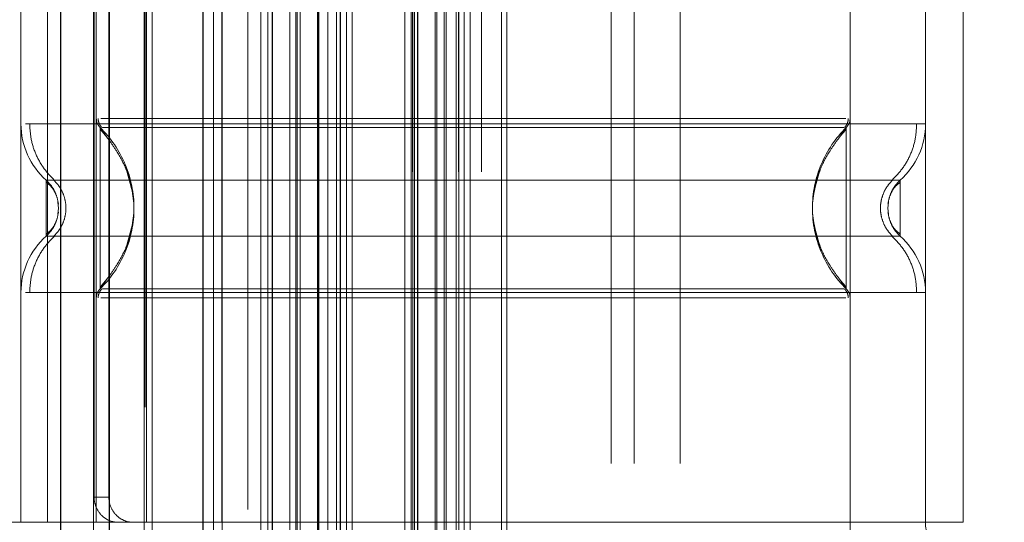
# Model space of a CAD drawing. Header units: inches. Extents: x 0.2 to 10.8, y 0.2 to 8.2.
# Tile 71 of 176: x 3.1396 to 3.2168, y 2.9953 to 3.0346. Entities that reach past the tile are written whole.
import ezdxf

# ---------------------------------------------------------------- set-up
doc = ezdxf.new("R2010")
doc.units = ezdxf.units.IN
doc.header["$MEASUREMENT"] = 0
doc.linetypes.add('HIDDEN', pattern=[0.07500000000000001, 0.05, -0.025])
doc.layers.add('DIMENSIONS', color=140, linetype='Continuous')
doc.styles.add('SLDTEXTSTYLE0', font='TXT', dxfattribs={"width": 0.7})
doc.dimstyles.new('SLDDIMSTYLE0', dxfattribs={"dimtxt": 0.0849609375, "dimasz": 0.13, "dimexe": 0, "dimexo": 0.0625, "dimgap": 0.021240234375, "dimtad": 0, "dimtih": 1, "dimtoh": 1, "dimlfac": 20, "dimrnd": 1e-09, "dimzin": 12, "dimdsep": 46, "dimtxsty": 'SLDTEXTSTYLE0', "dimsah": 1, "dimcen": 0.09, "dimadec": 0, "dimazin": 3, "dimtfac": 1, "dimtofl": 0, "dimtmove": 0, "dimatfit": 3, "dimfxl": 0, "dimfrac": 2, "dimtolj": 1, "dimtzin": 12, "dimarcsym": 0})

# ---------------------------------------------------------------- blocks, each defined once
blk = doc.blocks.new('_D_1')
at = {"layer": 'DIMENSIONS'}
for p, q in [((3.252463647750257, 4.97827594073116), (2.6925946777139, 4.97827594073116)), ((2.817594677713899, 4.97827594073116), (2.817594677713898, 4.102190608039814)), ((2.620681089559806, 3.948139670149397), (2.592150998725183, 3.948139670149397)), ((2.592150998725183, 3.948139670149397), (2.592150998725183, 3.813108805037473)), ((3.014508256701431, 3.948139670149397), (3.043038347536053, 3.948139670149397)), ((3.043038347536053, 3.948139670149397), (3.043038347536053, 3.813108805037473)), ((2.592150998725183, 3.813108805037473), (2.620681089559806, 3.813108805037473)), ((3.043038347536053, 3.813108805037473), (3.014508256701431, 3.813108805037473)), ((2.817594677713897, 2.884109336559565), (2.817594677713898, 3.794088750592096)), ((3.252463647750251, 2.884109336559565), (2.692594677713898, 2.884109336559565))]:
    blk.add_line(p, q, dxfattribs=at)
for points in [[(2.817594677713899, 4.97827594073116), (2.797594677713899, 4.84827594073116), (2.837594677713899, 4.84827594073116)], [(2.817594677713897, 2.884109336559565), (2.837594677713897, 3.014109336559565), (2.797594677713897, 3.014109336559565)]]:
    blk.add_solid(points, dxfattribs=at)
at = {"layer": 'DIMENSIONS', "char_height": 0.08333333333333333, "attachment_point": 1, "style": 'SLDTEXTSTYLE0'}
for s, insert in [('41.88', (2.656020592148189, 4.074582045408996)), ('1063.8', (2.620681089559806, 3.920531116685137))]:
    blk.add_mtext(s, dxfattribs=dict(at, insert=insert))

msp = doc.modelspace()

# ---------------------------------------------------------------- linework, layer by layer
at = {"color": 7, "linetype": 'Continuous', "lineweight": 25}
for p, q in [((3.142853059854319, 2.750439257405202), (3.142853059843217, 5.111844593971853)), ((3.146671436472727, 2.750439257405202), (3.146671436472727, 5.111689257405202)), ((3.153963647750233, 5.096275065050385), (3.153963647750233, 2.766110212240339)), ((3.159414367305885, 5.090824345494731), (3.159414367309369, 2.771560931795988)), ((3.164732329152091, 5.08905725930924), (3.164732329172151, 2.773328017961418))]:
    msp.add_line(p, q, dxfattribs=at)
at = {"color": 7, "linetype": 'HIDDEN', "lineweight": 18}
for p, q in [((3.145398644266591, 2.750439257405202), (3.145398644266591, 5.111844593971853)), ((3.146671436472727, 2.750439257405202), (3.146671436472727, 5.111689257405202)), ((3.149452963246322, 5.10430423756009), (3.149452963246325, 2.758084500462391)), ((3.150007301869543, 2.75862799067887), (3.150007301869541, 5.103757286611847)), ((3.157508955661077, 5.096275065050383), (3.157508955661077, 2.766110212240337)), ((3.154809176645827, 2.766525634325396), (3.154809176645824, 5.095859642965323)), ((3.155489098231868, 2.766589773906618), (3.155489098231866, 5.0957955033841)), ((3.158530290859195, 2.767150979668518), (3.158530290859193, 5.095234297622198)), ((3.15907334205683, 5.094690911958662), (3.159073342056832, 2.767692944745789)), ((3.160780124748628, 2.76940081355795), (3.160780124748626, 5.092984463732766)), ((3.161268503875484, 2.769889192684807), (3.161268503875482, 5.09249608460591)), ((3.161358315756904, 2.769979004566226), (3.161358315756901, 5.092406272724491)), ((3.161602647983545, 5.092169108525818), (3.161602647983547, 2.770225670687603)), ((3.162959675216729, 5.090824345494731), (3.162959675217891, 2.771560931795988)), ((3.162978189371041, 2.771597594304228), (3.162978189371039, 5.090788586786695)), ((3.163058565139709, 2.771679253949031), (3.163058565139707, 5.090706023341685)), ((3.163775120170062, 2.772402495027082), (3.163775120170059, 5.089977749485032)), ((3.164449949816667, 2.77307063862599), (3.164449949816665, 5.089314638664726)), ((3.164732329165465, 5.089057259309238), (3.164732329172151, 2.773328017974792)), ((3.165231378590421, 2.773852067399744), (3.165231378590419, 5.088533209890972)), ((3.165669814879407, 2.774290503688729), (3.165669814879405, 5.088094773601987)), ((3.169800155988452, 2.778420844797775), (3.16980015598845, 5.083964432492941)), ((3.170300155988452, 2.778920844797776), (3.17030015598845, 5.083464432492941)), ((3.170550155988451, 5.083214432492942), (3.170550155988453, 2.779170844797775)), ((3.170550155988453, 2.779170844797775), (3.170550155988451, 5.083214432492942)), ((3.170800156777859, 2.779420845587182), (3.170800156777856, 5.082964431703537)), ((3.170828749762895, 2.779431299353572), (3.170828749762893, 5.082938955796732)), ((3.172175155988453, 2.780795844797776), (3.17217515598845, 5.081589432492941)), ((3.172175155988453, 2.780795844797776), (3.17217515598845, 5.081589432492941)), ((3.172319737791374, 2.780940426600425), (3.172319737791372, 5.08144485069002)), ((3.172877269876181, 2.781497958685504), (3.172877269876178, 5.080887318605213)), ((3.173050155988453, 2.781670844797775), (3.173050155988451, 5.080714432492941)), ((3.174023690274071, 2.782633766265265), (3.174023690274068, 5.079751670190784)), ((3.174448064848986, 2.783068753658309), (3.174448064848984, 5.079316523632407)), ((3.174911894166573, 2.783532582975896), (3.17491189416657, 5.078852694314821)), ((3.177366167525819, 2.785986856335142), (3.177366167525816, 5.076398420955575)), ((3.17780323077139, 2.786427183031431), (3.177803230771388, 5.075971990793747)), ((3.185975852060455, 2.799889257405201), (3.185975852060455, 5.062439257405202)), ((3.185975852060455, 2.799889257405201), (3.185975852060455, 5.062439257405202)), ((3.187775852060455, 2.799889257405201), (3.187775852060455, 5.062439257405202)), ((3.191375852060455, 2.799889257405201), (3.191375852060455, 5.062439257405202)), ((3.170413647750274, 2.822717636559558), (3.170413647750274, 5.039667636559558)), ((3.174013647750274, 2.822717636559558), (3.174013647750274, 5.039667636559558)), ((3.175813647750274, 2.822717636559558), (3.175813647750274, 5.039667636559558)), ((3.175813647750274, 2.822717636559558), (3.175813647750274, 5.039667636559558)), ((3.149370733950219, 2.960164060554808), (3.149370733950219, 3.107801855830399)), ((3.139725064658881, 3.074014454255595), (3.139725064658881, 2.995274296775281)), ((3.141812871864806, 3.074014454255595), (3.141812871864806, 2.995274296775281)), ((3.145630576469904, 3.074014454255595), (3.145630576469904, 2.995274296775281)), ((3.14956758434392, 2.995274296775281), (3.14956758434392, 3.074014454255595)), ((3.155473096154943, 2.995274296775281), (3.155473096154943, 3.074014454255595)), ((3.204685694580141, 3.074014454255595), (3.204685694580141, 2.995274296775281)), ((3.210591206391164, 3.074014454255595), (3.210591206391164, 2.995274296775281)), ((3.213543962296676, 3.074014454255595), (3.213543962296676, 2.995274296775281)), ((3.213543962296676, 3.074014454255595), (3.213543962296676, 2.995274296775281)), ((3.145454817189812, 3.072045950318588), (3.145454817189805, 2.997242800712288)), ((3.146614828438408, 3.072045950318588), (3.146614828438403, 2.997242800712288)), ((3.145925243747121, 3.026206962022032), (3.146430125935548, 3.025457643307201)), ((3.20439102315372, 3.026206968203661), (3.203885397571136, 3.025456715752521)), ((3.204391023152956, 3.025953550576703), (3.204391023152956, 3.026206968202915)), ((3.142677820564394, 3.019880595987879), (3.142625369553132, 3.020362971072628)), ((3.207690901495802, 3.020362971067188), (3.20763845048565, 3.019880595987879)), ((3.207692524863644, 3.020370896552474), (3.207639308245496, 3.019880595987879)), ((3.142625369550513, 3.019398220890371), (3.142677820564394, 3.019880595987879)), ((3.20763845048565, 3.019880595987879), (3.207690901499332, 3.019398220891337)), ((3.207639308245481, 3.019880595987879), (3.20769252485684, 3.019390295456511)), ((3.14643012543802, 3.014303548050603), (3.145925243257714, 3.013554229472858)), ((3.203885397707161, 3.014304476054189), (3.204391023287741, 3.013554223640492)), ((3.139725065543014, 3.013278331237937), (3.139725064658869, 2.995274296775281)), ((3.204391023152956, 3.013554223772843), (3.204391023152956, 3.01380764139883)), ((3.210591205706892, 3.013278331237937), (3.210591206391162, 2.995274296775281)), ((3.145630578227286, 3.012851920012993), (3.145630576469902, 2.995274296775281)), ((3.204685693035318, 3.012851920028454), (3.204685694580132, 2.995274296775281)), ((3.145454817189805, 2.997242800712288), (3.146614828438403, 2.997242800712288)), ((3.155473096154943, 2.995274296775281), (3.133425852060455, 2.995274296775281)), ((3.204685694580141, 2.995274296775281), (3.155473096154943, 2.995274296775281)), ((3.213543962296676, 2.995274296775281), (3.204685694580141, 2.995274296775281))]:
    msp.add_line(p, q, dxfattribs=at)
at = {"color": 7, "linetype": 'HIDDEN', "lineweight": 18, "flags": 128}
msp.add_lwpolyline([(3.170427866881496, 5.083327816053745), (3.1704285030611, 3.906823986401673), (3.170427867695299, 2.779067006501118)], dxfattribs=at)
at = {"color": 7, "linetype": 'HIDDEN', "lineweight": 18}
for centre, radius, start, end in [((3.145630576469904, 3.026482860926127), 0.005905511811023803, 180.0000000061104, 228.2366022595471), ((3.146614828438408, 3.026909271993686), 0.0009842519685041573, 180.0000000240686, 225.5237275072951), ((3.203701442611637, 3.026909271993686), 0.0009842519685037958, 314.4762724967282, 359.9999999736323), ((3.204685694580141, 3.026482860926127), 0.005905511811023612, 311.7633977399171, 0), ((3.145630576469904, 3.013278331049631), 0.005905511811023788, 131.7633977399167, 180), ((3.204685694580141, 3.013278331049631), 0.005905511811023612, 0, 48.23660226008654), ((3.146614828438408, 3.012851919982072), 0.0009842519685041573, 134.4762724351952, 180), ((3.203701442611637, 3.012851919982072), 0.0009842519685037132, 2.750604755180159e-08, 45.52372749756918), ((3.213543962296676, 2.995274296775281), 0.00885826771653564, 180, 270.0000000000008), ((3.213543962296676, 2.995274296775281), 0.002952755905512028, 180, 270.0000000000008)]:
    msp.add_arc(centre, radius, start, end, dxfattribs=at)
for points, knots in [([(3.173831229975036, 2.78245678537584), (3.173829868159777, 2.78553797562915), (3.173826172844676, 2.793898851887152), (3.173826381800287, 2.807972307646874), (3.173827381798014, 2.824605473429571), (3.173827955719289, 2.841456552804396), (3.173827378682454, 2.867792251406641), (3.173827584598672, 2.903704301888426), (3.173827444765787, 2.988475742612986), (3.173827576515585, 3.155114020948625), (3.173827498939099, 3.479863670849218), (3.173827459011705, 3.975358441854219), (3.173827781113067, 4.430064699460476), (3.173827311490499, 4.76771510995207), (3.173828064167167, 4.890785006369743), (3.173827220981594, 4.968016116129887), (3.173828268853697, 4.999705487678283), (3.173826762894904, 5.025795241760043), (3.173826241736, 5.045834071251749), (3.173828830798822, 5.05886876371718), (3.173834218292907, 5.070050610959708), (3.173841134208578, 5.076846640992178), (3.173844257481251, 5.079915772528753)], [0, 0, 0, 0, 0.004023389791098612, 0.0109175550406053, 0.01837698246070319, 0.02574281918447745, 0.03292153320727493, 0.05276588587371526, 0.0726364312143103, 0.1436152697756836, 0.2703605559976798, 0.4966914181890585, 0.7906276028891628, 0.8641116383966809, 0.9375920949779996, 0.9513310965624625, 0.9649592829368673, 0.9789717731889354, 0.98539884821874, 0.9911257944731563, 0.9959923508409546, 1, 1, 1, 1]), ([(3.210591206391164, 3.026482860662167), (3.21045933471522, 3.026482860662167), (3.210195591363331, 3.026482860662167), (3.208088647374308, 3.026482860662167), (3.204813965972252, 3.026482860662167), (3.200373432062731, 3.026482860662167), (3.194970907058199, 3.026482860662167), (3.188805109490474, 3.026482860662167), (3.182115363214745, 3.026482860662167), (3.175158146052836, 3.026482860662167), (3.168200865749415, 3.026482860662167), (3.161511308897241, 3.026482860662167), (3.155344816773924, 3.026482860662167), (3.149944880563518, 3.026482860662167), (3.145494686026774, 3.026482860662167), (3.142256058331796, 3.026482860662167), (3.140392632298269, 3.026482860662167), (3.140149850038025, 3.026482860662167), (3.140069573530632, 3.026482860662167)], [0, 0, 0, 0, 0.06454114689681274, 0.1290822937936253, 0.1936234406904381, 0.2581645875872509, 0.3227057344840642, 0.3872468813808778, 0.4517880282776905, 0.5163291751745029, 0.5808703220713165, 0.6454114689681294, 0.7099526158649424, 0.7744937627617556, 0.8390349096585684, 0.903576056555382, 0.9681172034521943, 1, 1, 1, 1]), ([(3.140409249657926, 3.026482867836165), (3.140433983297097, 3.026070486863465), (3.140483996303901, 3.025236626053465), (3.140885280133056, 3.024039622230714), (3.14149889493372, 3.022940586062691), (3.142078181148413, 3.022350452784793), (3.142364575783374, 3.022058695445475)], [0, 0, 0, 0, 0.2473384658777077, 0.5001342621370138, 0.7528702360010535, 1, 1, 1, 1]), ([(3.145773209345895, 3.02691383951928), (3.145776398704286, 3.026848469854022), (3.145782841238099, 3.02671642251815), (3.145844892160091, 3.026526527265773), (3.145936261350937, 3.026348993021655), (3.14602551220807, 3.026251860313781), (3.146069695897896, 3.026203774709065)], [0, 0, 0, 0, 0.2475219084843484, 0.4999965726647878, 0.7524730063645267, 1, 1, 1, 1]), ([(3.20434118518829, 3.026909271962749), (3.204285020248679, 3.026909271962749), (3.20408586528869, 3.026909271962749), (3.202569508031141, 3.026909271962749), (3.199879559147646, 3.026909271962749), (3.196168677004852, 3.026909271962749), (3.191669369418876, 3.026909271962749), (3.186530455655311, 3.026909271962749), (3.180955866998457, 3.026909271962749), (3.175158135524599, 3.026909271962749), (3.169360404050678, 3.026909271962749), (3.16378581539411, 3.026909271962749), (3.158646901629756, 3.026909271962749), (3.154147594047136, 3.026909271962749), (3.15043671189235, 3.026909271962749), (3.147746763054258, 3.026909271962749), (3.146230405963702, 3.026909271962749), (3.146031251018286, 3.026909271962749), (3.145975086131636, 3.026909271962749)], [0, 0, 0, 0, 0.02656569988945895, 0.09419917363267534, 0.1618326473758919, 0.2294661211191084, 0.2970995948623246, 0.3647330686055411, 0.4323665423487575, 0.5000000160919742, 0.5676334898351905, 0.6352669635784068, 0.7029004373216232, 0.7705339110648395, 0.8381673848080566, 0.9058008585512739, 0.973434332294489, 1, 1, 1, 1]), ([(3.204247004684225, 3.026203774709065), (3.204291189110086, 3.026251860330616), (3.204380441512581, 3.026348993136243), (3.204471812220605, 3.026526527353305), (3.204533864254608, 3.026716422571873), (3.204540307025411, 3.02684846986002), (3.204543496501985, 3.02691383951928)], [0, 0, 0, 0, 0.2475266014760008, 0.5000029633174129, 0.7524777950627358, 1, 1, 1, 1]), ([(3.20795169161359, 3.022058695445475), (3.208238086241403, 3.022350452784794), (3.208817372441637, 3.022940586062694), (3.209430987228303, 3.024039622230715), (3.209832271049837, 3.025236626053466), (3.20988228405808, 3.026070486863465), (3.209907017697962, 3.026482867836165)], [0, 0, 0, 0, 0.2471297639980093, 0.4998657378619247, 0.7526615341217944, 1, 1, 1, 1]), ([(3.145925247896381, 3.026206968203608), (3.145925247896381, 3.026223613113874), (3.145925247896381, 3.025173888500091), (3.145925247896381, 3.022364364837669), (3.145925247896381, 3.019880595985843), (3.145925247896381, 3.017396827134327), (3.145925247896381, 3.014587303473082), (3.145925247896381, 3.013537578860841), (3.145925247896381, 3.01355422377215)], [6.283185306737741, 6.283185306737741, 6.283185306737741, 6.283185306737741, 7.068583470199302, 7.461282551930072, 7.853981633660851, 8.24668071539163, 8.63937979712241, 9.42477796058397, 9.42477796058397, 9.42477796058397, 9.42477796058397]), ([(3.148537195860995, 3.02076621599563), (3.14839959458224, 3.021489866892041), (3.148167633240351, 3.022709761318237), (3.147341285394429, 3.024173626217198), (3.146613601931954, 3.025265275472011), (3.14616521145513, 3.025798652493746), (3.145925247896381, 3.026084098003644)], [0, 0, 0, 0, 0.3903267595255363, 0.6579932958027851, 0.8169694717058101, 1, 1, 1, 1]), ([(3.204199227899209, 3.026206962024), (3.204180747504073, 3.026206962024), (3.204081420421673, 3.026206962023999), (3.20325611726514, 3.026206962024), (3.201501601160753, 3.026206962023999), (3.198581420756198, 3.026206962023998), (3.19440418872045, 3.026206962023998), (3.188924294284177, 3.026206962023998), (3.182356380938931, 3.026206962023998), (3.175158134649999, 3.026206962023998), (3.16795988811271, 3.026206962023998), (3.161391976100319, 3.026206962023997), (3.155912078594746, 3.026206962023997), (3.151734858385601, 3.026206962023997), (3.148814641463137, 3.026206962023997), (3.14706024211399, 3.026206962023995), (3.146235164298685, 3.026206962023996), (3.146135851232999, 3.026206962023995), (3.14611746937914, 3.026206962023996)], [0, 0, 0, 0, 0.01170879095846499, 0.06293155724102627, 0.1206490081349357, 0.1851790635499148, 0.256430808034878, 0.3337141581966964, 0.4156154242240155, 0.5000373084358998, 0.5844591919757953, 0.6663604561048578, 0.74364380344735, 0.8148955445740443, 0.8794255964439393, 0.9371430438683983, 0.9883658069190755, 1, 1, 1, 1]), ([(3.204391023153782, 3.026084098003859), (3.204151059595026, 3.025798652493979), (3.203702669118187, 3.025265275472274), (3.202974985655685, 3.024173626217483), (3.202148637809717, 3.022709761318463), (3.201916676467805, 3.021489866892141), (3.201779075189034, 3.020766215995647)], [0, 0, 0, 0, 0.1830305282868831, 0.3420067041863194, 0.6096732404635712, 0.9999999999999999, 0.9999999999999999, 0.9999999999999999, 0.9999999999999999]), ([(3.204391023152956, 3.01380764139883), (3.204391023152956, 3.013863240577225), (3.204391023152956, 3.014036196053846), (3.204391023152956, 3.015323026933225), (3.204391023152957, 3.017388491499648), (3.204391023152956, 3.019880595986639), (3.204391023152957, 3.022372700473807), (3.204391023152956, 3.024438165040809), (3.204391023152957, 3.02572499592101), (3.204391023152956, 3.02589795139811), (3.204391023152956, 3.025953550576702)], [0, 0, 0, 0, 0.06819172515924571, 0.2121278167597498, 0.3560639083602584, 0.4999999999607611, 0.6439360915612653, 0.7878721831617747, 0.9318082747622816, 1, 1, 1, 1]), ([(3.147951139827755, 3.022961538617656), (3.148265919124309, 3.021934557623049), (3.14889547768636, 3.019880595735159), (3.148265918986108, 3.017826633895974), (3.147951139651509, 3.016799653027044)], [0, 0, 0, 0, 0.5000000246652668, 1, 1, 1, 1]), ([(3.202364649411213, 3.022960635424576), (3.202050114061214, 3.021933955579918), (3.201421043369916, 3.019880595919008), (3.202050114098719, 3.017827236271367), (3.202364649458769, 3.016800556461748)], [0, 0, 0, 0, 0.500000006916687, 1, 1, 1, 1]), ([(3.208619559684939, 3.022077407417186), (3.208625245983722, 3.022077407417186), (3.206658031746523, 3.022077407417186), (3.199051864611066, 3.022077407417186), (3.188454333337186, 3.022077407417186), (3.17515813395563, 3.022077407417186), (3.161861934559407, 3.022077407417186), (3.151264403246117, 3.022077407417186), (3.14365823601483, 3.022077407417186), (3.141691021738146, 3.022077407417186), (3.14169670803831, 3.022077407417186)], [4.71241410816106, 4.71241410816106, 4.71241410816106, 4.71241410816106, 5.15721612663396, 5.48839215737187, 5.88580339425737, 6.28321463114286, 6.68062586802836, 7.07803710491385, 7.40921313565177, 7.854015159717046, 7.854015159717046, 7.854015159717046, 7.854015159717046]), ([(3.141697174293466, 3.022077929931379), (3.141697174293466, 3.022077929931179), (3.141697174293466, 3.022020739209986), (3.141697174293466, 3.02180059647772), (3.141697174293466, 3.021637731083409), (3.141697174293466, 3.021230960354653), (3.141697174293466, 3.020987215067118), (3.141697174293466, 3.020455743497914), (3.141697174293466, 3.020168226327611), (3.141697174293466, 3.019592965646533), (3.141697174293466, 3.019305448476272), (3.141697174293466, 3.018773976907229), (3.141697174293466, 3.018530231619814), (3.141697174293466, 3.018123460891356), (3.141697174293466, 3.017960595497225), (3.141697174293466, 3.017740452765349), (3.141697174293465, 3.017683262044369), (3.141697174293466, 3.017683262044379)], [0, 0, 0, 0, 0.125, 0.125, 0.25, 0.25, 0.375, 0.375, 0.5, 0.5, 0.625, 0.625, 0.75, 0.75, 0.875, 0.875, 1, 1, 1, 1]), ([(3.14248481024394, 3.020879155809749), (3.142464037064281, 3.020947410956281), (3.142383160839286, 3.021213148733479), (3.142127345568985, 3.021634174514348), (3.141840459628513, 3.021930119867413), (3.141697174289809, 3.022077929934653)], [0, 0, 0, 0, 0.1474872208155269, 0.574212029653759, 1, 1, 1, 1]), ([(3.142660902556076, 3.020189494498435), (3.142631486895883, 3.020368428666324), (3.142572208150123, 3.020729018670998), (3.142361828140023, 3.021212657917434), (3.142076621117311, 3.02162888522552), (3.141824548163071, 3.02181329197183), (3.141697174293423, 3.02190647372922)], [0, 0, 0, 0, 0.2435770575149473, 0.4908590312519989, 0.7427282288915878, 1, 1, 1, 1]), ([(3.142266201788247, 3.022097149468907), (3.142411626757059, 3.021949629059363), (3.142702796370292, 3.021654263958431), (3.143008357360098, 3.021103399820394), (3.143205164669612, 3.02050724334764), (3.143273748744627, 3.019880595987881), (3.14320516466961, 3.01925394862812), (3.143008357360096, 3.018657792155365), (3.142702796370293, 3.01810692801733), (3.142411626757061, 3.017811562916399), (3.142266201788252, 3.017664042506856)], [0, 0, 0, 0, 0.1248322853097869, 0.2499389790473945, 0.3751056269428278, 0.5000000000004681, 0.6248943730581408, 0.750061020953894, 0.8751677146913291, 1, 1, 1, 1]), ([(3.208050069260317, 3.017664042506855), (3.207904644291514, 3.017811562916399), (3.207613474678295, 3.01810692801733), (3.207307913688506, 3.018657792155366), (3.207111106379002, 3.019253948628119), (3.207042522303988, 3.019880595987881), (3.207111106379, 3.02050724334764), (3.207307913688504, 3.021103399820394), (3.207613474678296, 3.021654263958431), (3.207904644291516, 3.021949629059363), (3.208050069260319, 3.022097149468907)], [0, 0, 0, 0, 0.1248322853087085, 0.2499389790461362, 0.3751056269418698, 0.499999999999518, 0.6248943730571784, 0.7500610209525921, 0.8751677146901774, 1, 1, 1, 1]), ([(3.208619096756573, 3.021906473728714), (3.208491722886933, 3.021813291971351), (3.208239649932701, 3.021628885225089), (3.207954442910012, 3.021212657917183), (3.207744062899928, 3.020729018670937), (3.207684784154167, 3.02036842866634), (3.207655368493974, 3.020189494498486)], [0, 0, 0, 0, 0.2572717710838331, 0.5091409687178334, 0.7564229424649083, 1, 1, 1, 1]), ([(3.208619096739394, 3.022077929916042), (3.208475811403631, 3.021930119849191), (3.208188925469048, 3.021634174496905), (3.207933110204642, 3.021213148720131), (3.207852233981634, 3.020947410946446), (3.20783146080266, 3.020879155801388)], [0, 0, 0, 0, 0.425787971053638, 0.8525127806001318, 1, 1, 1, 1]), ([(3.208619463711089, 3.022077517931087), (3.208472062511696, 3.021931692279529), (3.208208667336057, 3.02167111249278), (3.208039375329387, 3.021342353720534), (3.207964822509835, 3.02119757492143)], [0, 0, 0, 0, 0.5596199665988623, 1, 1, 1, 1]), ([(3.208619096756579, 3.017683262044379), (3.208619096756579, 3.017683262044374), (3.208619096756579, 3.017740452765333), (3.208619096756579, 3.017960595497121), (3.208619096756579, 3.018123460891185), (3.208619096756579, 3.018530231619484), (3.208619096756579, 3.018773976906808), (3.208619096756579, 3.019305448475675), (3.208619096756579, 3.019592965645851), (3.208619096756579, 3.020168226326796), (3.208619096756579, 3.020455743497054), (3.208619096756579, 3.020987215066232), (3.208619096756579, 3.021230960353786), (3.208619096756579, 3.021637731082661), (3.208619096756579, 3.021800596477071), (3.208619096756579, 3.022020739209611), (3.208619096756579, 3.022077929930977), (3.208619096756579, 3.022077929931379)], [0, 0, 0, 0, 0.125, 0.125, 0.25, 0.25, 0.375, 0.375, 0.5, 0.5, 0.625, 0.625, 0.75, 0.75, 0.875, 0.875, 1, 1, 1, 1]), ([(3.141697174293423, 3.017854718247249), (3.141824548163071, 3.017947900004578), (3.142076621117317, 3.018132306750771), (3.142361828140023, 3.018548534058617), (3.142572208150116, 3.019032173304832), (3.142631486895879, 3.019392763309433), (3.142660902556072, 3.019571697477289)], [0, 0, 0, 0, 0.2572717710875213, 0.5091409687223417, 0.7564229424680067, 0.9999999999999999, 0.9999999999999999, 0.9999999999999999, 0.9999999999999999]), ([(3.207655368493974, 3.019571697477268), (3.207684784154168, 3.019392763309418), (3.20774406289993, 3.019032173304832), (3.207954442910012, 3.018548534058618), (3.2082396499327, 3.018132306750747), (3.208491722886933, 3.017947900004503), (3.208619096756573, 3.017854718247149)], [0, 0, 0, 0, 0.2435770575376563, 0.4908590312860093, 0.7427282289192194, 1, 1, 1, 1]), ([(3.141697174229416, 3.017683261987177), (3.141840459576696, 3.017831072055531), (3.14212734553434, 3.018127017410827), (3.142383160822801, 3.018548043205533), (3.142464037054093, 3.018813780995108), (3.142484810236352, 3.018882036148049)], [0, 0, 0, 0, 0.4257879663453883, 0.8525127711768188, 1, 1, 1, 1]), ([(3.145925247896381, 3.013677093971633), (3.146165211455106, 3.013962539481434), (3.146613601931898, 3.014495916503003), (3.147341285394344, 3.015587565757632), (3.148167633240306, 3.017051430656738), (3.148399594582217, 3.018271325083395), (3.148537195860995, 3.018994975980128)], [0, 0, 0, 0, 0.1830305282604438, 0.3420067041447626, 0.6096732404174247, 1, 1, 1, 1]), ([(3.201779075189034, 3.018994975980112), (3.201916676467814, 3.018271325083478), (3.202148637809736, 3.017051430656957), (3.202974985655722, 3.015587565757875), (3.20370266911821, 3.014495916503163), (3.204151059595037, 3.013962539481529), (3.204391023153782, 3.013677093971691)], [0, 0, 0, 0, 0.3903267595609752, 0.6579932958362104, 0.8169694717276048, 1, 1, 1, 1]), ([(3.207831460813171, 3.018882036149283), (3.207852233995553, 3.018813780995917), (3.207933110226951, 3.018548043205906), (3.208188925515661, 3.018127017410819), (3.208475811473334, 3.017831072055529), (3.208619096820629, 3.017683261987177)], [0, 0, 0, 0, 0.1474872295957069, 0.5742120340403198, 1, 1, 1, 1]), ([(3.207964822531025, 3.018563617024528), (3.208039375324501, 3.018418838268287), (3.208208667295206, 3.018090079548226), (3.20847206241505, 3.017829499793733), (3.208619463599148, 3.017683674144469)], [0, 0, 0, 0, 0.4403799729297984, 1, 1, 1, 1]), ([(3.142364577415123, 3.017702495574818), (3.142078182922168, 3.017410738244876), (3.141498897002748, 3.016820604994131), (3.140885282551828, 3.015721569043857), (3.140483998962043, 3.014524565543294), (3.14043398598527, 3.013690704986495), (3.140409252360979, 3.013278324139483)], [0, 0, 0, 0, 0.2471297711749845, 0.4998657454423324, 0.7526615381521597, 1, 1, 1, 1]), ([(3.14169671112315, 3.01768378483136), (3.141691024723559, 3.01768378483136), (3.143658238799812, 3.01768378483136), (3.151264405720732, 3.01768378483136), (3.161861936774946, 3.01768378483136), (3.175158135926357, 3.01768378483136), (3.188454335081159, 3.01768378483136), (3.199051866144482, 3.01768378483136), (3.20665803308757, 3.01768378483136), (3.208625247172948, 3.01768378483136), (3.208619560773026, 3.01768378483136)], [4.712364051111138, 4.712364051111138, 4.712364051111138, 4.712364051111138, 5.157166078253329, 5.4883421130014, 5.88575335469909, 6.28316459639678, 6.680575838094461, 7.07798707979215, 7.409163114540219, 7.853965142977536, 7.853965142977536, 7.853965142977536, 7.853965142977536]), ([(3.209907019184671, 3.013278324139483), (3.209882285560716, 3.013690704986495), (3.20983227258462, 3.014524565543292), (3.209430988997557, 3.015721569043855), (3.208817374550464, 3.016820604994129), (3.208238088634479, 3.017410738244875), (3.207951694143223, 3.017702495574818)], [0, 0, 0, 0, 0.2473384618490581, 0.5001342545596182, 0.7528702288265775, 1, 1, 1, 1]), ([(3.14006957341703, 3.013278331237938), (3.140149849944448, 3.013278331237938), (3.140392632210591, 3.013278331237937), (3.142256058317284, 3.013278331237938), (3.145494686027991, 3.013278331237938), (3.149944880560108, 3.013278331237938), (3.155344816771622, 3.013278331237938), (3.161511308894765, 3.013278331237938), (3.168200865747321, 3.013278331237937), (3.175158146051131, 3.013278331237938), (3.182115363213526, 3.013278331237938), (3.188805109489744, 3.013278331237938), (3.194970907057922, 3.013278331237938), (3.200373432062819, 3.013278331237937), (3.204813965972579, 3.013278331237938), (3.208088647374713, 3.013278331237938), (3.210195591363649, 3.013278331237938), (3.210459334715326, 3.013278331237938), (3.210591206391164, 3.013278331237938)], [0, 0, 0, 0, 0.03188280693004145, 0.09642395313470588, 0.1609650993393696, 0.2255062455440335, 0.2900473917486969, 0.354588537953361, 0.4191296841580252, 0.4836708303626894, 0.5482119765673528, 0.6127531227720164, 0.677294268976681, 0.7418354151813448, 0.8063765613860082, 0.8709177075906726, 0.9354588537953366, 1, 1, 1, 1]), ([(3.146069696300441, 3.013557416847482), (3.146025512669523, 3.013509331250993), (3.145936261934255, 3.013412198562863), (3.145844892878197, 3.013234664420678), (3.145782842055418, 3.013044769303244), (3.145776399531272, 3.012912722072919), (3.145773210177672, 3.012847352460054)], [0, 0, 0, 0, 0.2475270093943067, 0.5000034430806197, 0.7524780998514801, 1, 1, 1, 1]), ([(3.146117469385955, 3.013554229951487), (3.146135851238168, 3.013554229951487), (3.146235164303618, 3.013554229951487), (3.147060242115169, 3.013554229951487), (3.148814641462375, 3.013554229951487), (3.151734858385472, 3.013554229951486), (3.155912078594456, 3.013554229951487), (3.16139197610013, 3.013554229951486), (3.167959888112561, 3.013554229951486), (3.175158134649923, 3.013554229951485), (3.182356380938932, 3.013554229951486), (3.188924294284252, 3.013554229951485), (3.194404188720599, 3.013554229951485), (3.198581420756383, 3.013554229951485), (3.201501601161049, 3.013554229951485), (3.203256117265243, 3.013554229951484), (3.204081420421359, 3.013554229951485), (3.204180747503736, 3.013554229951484), (3.204199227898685, 3.013554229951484)], [0, 0, 0, 0, 0.01163419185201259, 0.06285695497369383, 0.1205744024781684, 0.185104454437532, 0.256356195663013, 0.3336395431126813, 0.4155408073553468, 0.4999626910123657, 0.5843845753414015, 0.6662858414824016, 0.7435691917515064, 0.8148209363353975, 0.8793509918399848, 0.9370684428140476, 0.9882912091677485, 1, 1, 1, 1]), ([(3.204543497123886, 3.012847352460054), (3.204540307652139, 3.01291272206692), (3.204533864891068, 3.013044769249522), (3.204471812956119, 3.013234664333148), (3.204380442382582, 3.013412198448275), (3.204291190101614, 3.013509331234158), (3.204247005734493, 3.013557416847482)], [0, 0, 0, 0, 0.2475221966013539, 0.4999970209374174, 0.7524733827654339, 1, 1, 1, 1]), ([(3.145975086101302, 3.012851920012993), (3.146031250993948, 3.012851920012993), (3.146230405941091, 3.012851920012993), (3.147746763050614, 3.012851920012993), (3.15043671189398, 3.012851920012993), (3.154147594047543, 3.012851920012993), (3.158646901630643, 3.012851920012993), (3.163785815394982, 3.012851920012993), (3.169360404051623, 3.012851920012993), (3.175158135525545, 3.012851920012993), (3.180955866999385, 3.012851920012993), (3.186530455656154, 3.012851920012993), (3.191669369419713, 3.012851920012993), (3.196168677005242, 3.012851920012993), (3.19987955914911, 3.012851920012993), (3.202569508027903, 3.012851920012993), (3.204085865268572, 3.012851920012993), (3.204285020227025, 3.012851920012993), (3.204341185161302, 3.012851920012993)], [0, 0, 0, 0, 0.02656567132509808, 0.09419914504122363, 0.1618326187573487, 0.2294660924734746, 0.2970995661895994, 0.3647330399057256, 0.4323665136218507, 0.4999999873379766, 0.5676334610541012, 0.6352669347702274, 0.7029004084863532, 0.7705338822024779, 0.838167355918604, 0.905800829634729, 0.9734343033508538, 1, 1, 1, 1]), ([(3.145454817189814, 2.997242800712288), (3.145454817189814, 2.996978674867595), (3.145506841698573, 2.996719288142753), (3.145705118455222, 2.996236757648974), (3.14585165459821, 2.996016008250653), (3.146207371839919, 2.995653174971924), (3.146419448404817, 2.995508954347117), (3.146858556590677, 2.995320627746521), (3.147088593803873, 2.995274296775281), (3.147307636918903, 2.995274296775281)], [0, 0, 0, 0, 0.25, 0.25, 0.5, 0.5, 0.75, 0.75, 1, 1, 1, 1]), ([(3.14851017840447, 2.995274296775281), (3.148267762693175, 2.995274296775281), (3.148026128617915, 2.995324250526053), (3.147569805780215, 2.995519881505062), (3.147358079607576, 2.995665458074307), (3.147004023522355, 2.996028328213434), (3.146859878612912, 2.996248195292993), (3.146666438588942, 2.996722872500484), (3.146614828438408, 2.996982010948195), (3.146614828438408, 2.997242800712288)], [0, 0, 0, 0, 0.25, 0.25, 0.5, 0.5, 0.75, 0.75, 1, 1, 1, 1])]:
    msp.add_open_spline(points, degree=3, knots=knots, dxfattribs=at)
for points in [[(3.148580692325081, 3.019880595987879), (3.148582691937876, 3.021055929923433), (3.148109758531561, 3.023401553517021), (3.146762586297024, 3.025384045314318), (3.145925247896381, 3.026206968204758)], [(3.204391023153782, 3.026206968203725), (3.203553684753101, 3.025384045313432), (3.202206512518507, 3.023401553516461), (3.201733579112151, 3.021055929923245), (3.201735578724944, 3.019880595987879)], [(3.145925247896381, 3.01355422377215), (3.146762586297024, 3.01437714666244), (3.148109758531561, 3.016359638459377), (3.148582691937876, 3.018705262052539), (3.148580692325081, 3.019880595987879)], [(3.201735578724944, 3.019880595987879), (3.201733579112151, 3.018705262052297), (3.202206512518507, 3.01635963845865), (3.203553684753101, 3.014377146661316), (3.204391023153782, 3.013554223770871)]]:
    msp.add_open_spline(points, degree=3, dxfattribs=at)

# ---------------------------------------------------------------- dimensions: what is measured, and where the dimension line sits
at = {"layer": 'DIMENSIONS'}
dim = msp.add_linear_dim(base=(2.817594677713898, 2.884109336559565), p1=(3.302463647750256, 4.97827594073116), p2=(3.302463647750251, 2.884109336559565), angle=90.0000000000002, dimstyle='SLDDIMSTYLE0', dxfattribs=at)
dim.commit()
dim.dimension.update_dxf_attribs({"geometry": '_D_1', "text_midpoint": (2.817594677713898, 3.948139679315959), "dimtype": 160})

doc.saveas('drawing.dxf')
